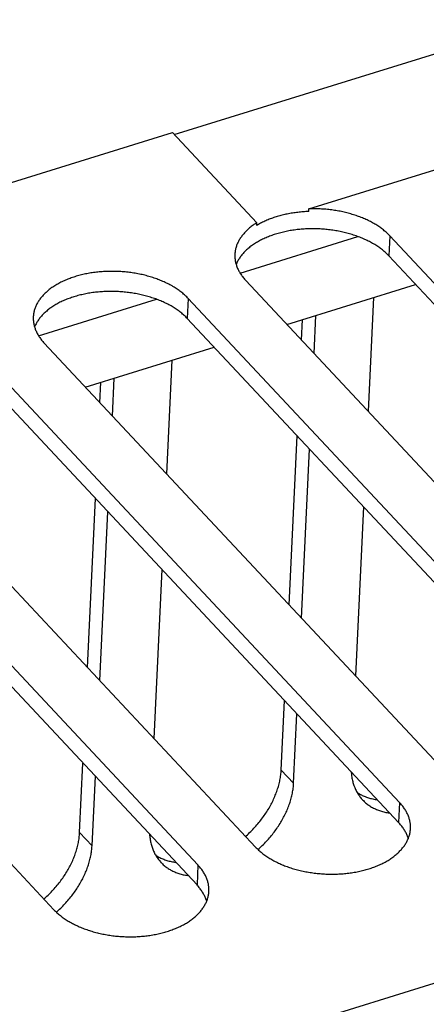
# Model space of a CAD drawing. Extents: x 0 to 594, y 0 to 420.
# Tile 107 of 126: x 524.49 to 529.38, y 100.07 to 111.92. Entities that reach past the tile are written whole.
import ezdxf

# ---------------------------------------------------------------- set-up
doc = ezdxf.new("R2010")
doc.units = 0
doc.header["$LTSCALE"] = 32.67
doc.layers.get('0').update_dxf_attribs({"linetype": 'CONTINUOUS'})

msp = doc.modelspace()

# ---------------------------------------------------------------- linework, layer by layer
at = {"color": 7, "linetype": 'CONTINUOUS'}
for p, q in [((526.35, 110.536), (541.928, 115.374)), ((568.876, 112.555), (507.156, 93.389)), ((516.791, 107.599), (526.327, 110.56)), ((526.327, 110.56), (527.344, 109.474)), ((527.969, 109.642), (529.703, 110.181)), ((527.968, 109.61), (527.969, 109.642)), ((527.342, 109.442), (527.344, 109.474)), ((527.142, 108.868), (528.561, 109.308)), ((528.945, 109.317), (528.933, 109.076)), ((533.916, 104.006), (528.945, 109.317)), ((533.904, 103.765), (528.933, 109.076)), ((527.211, 108.779), (532.182, 103.467)), ((527.705, 108.251), (529.255, 108.732)), ((526.518, 108.563), (526.506, 108.322)), ((531.489, 103.252), (526.518, 108.563)), ((528.747, 108.574), (528.682, 107.207)), ((524.715, 108.114), (526.134, 108.554)), ((528.032, 107.902), (528.054, 108.359)), ((531.477, 103.011), (526.506, 108.322)), ((527.883, 108.061), (527.894, 108.31)), ((524.784, 108.025), (529.755, 102.714)), ((525.278, 107.497), (526.828, 107.978)), ((529.061, 102.498), (524.09, 107.81)), ((526.32, 107.821), (526.255, 106.453)), ((529.05, 102.257), (524.079, 107.569)), ((525.455, 107.307), (525.467, 107.556)), ((525.605, 107.148), (525.626, 107.605)), ((522.357, 107.271), (527.328, 101.96)), ((526.634, 101.745), (521.663, 107.056)), ((527.731, 104.876), (527.828, 106.91)), ((526.623, 101.504), (521.652, 106.815)), ((527.88, 104.716), (527.977, 106.751)), ((519.93, 106.518), (524.9, 101.206)), ((525.304, 104.122), (525.401, 106.156)), ((525.453, 103.963), (525.55, 105.997)), ((528.627, 106.056), (528.531, 104.022)), ((526.2, 105.302), (526.103, 103.268)), ((527.637, 102.887), (527.677, 103.725)), ((527.786, 102.728), (527.826, 103.565)), ((525.21, 102.134), (525.249, 102.971)), ((527.786, 102.728), (527.637, 102.887)), ((525.359, 101.974), (525.399, 102.812)), ((529.061, 102.498), (529.05, 102.257)), ((525.359, 101.974), (525.21, 102.134)), ((526.634, 101.745), (526.623, 101.504))]:
    msp.add_line(p, q, dxfattribs=at)
for points in [[(528.945, 109.317), (528.936, 109.326), (528.927, 109.335), (528.918, 109.344), (528.908, 109.353), (528.899, 109.362), (528.889, 109.371), (528.878, 109.379), (528.868, 109.388), (528.857, 109.396), (528.846, 109.404), (528.835, 109.413), (528.824, 109.421), (528.812, 109.429), (528.8, 109.437), (528.788, 109.444), (528.776, 109.452), (528.763, 109.459), (528.751, 109.467), (528.738, 109.474), (528.725, 109.481), (528.712, 109.488), (528.698, 109.495), (528.684, 109.502), (528.671, 109.508), (528.657, 109.515), (528.642, 109.521), (528.628, 109.527), (528.614, 109.533), (528.599, 109.539), (528.584, 109.545), (528.569, 109.551), (528.554, 109.556), (528.539, 109.561), (528.523, 109.567), (528.508, 109.572), (528.492, 109.576), (528.476, 109.581), (528.46, 109.586), (528.444, 109.59), (528.428, 109.594), (528.412, 109.598), (528.396, 109.602), (528.379, 109.606), (528.363, 109.609), (528.346, 109.613), (528.329, 109.616), (528.312, 109.619), (528.296, 109.622), (528.279, 109.624), (528.262, 109.627), (528.245, 109.629), (528.228, 109.631), (528.211, 109.633), (528.193, 109.635), (528.176, 109.637), (528.159, 109.638), (528.142, 109.639), (528.124, 109.64), (528.107, 109.641), (528.09, 109.642), (528.073, 109.643), (528.055, 109.643), (528.038, 109.643), (528.021, 109.643), (528.003, 109.643), (527.986, 109.643), (527.969, 109.642)], [(527.968, 109.61), (527.951, 109.61), (527.935, 109.609), (527.918, 109.608), (527.902, 109.607), (527.885, 109.605), (527.869, 109.604), (527.853, 109.602), (527.837, 109.6), (527.82, 109.598), (527.804, 109.596), (527.788, 109.594), (527.772, 109.592), (527.757, 109.589), (527.741, 109.586), (527.725, 109.583), (527.71, 109.58), (527.694, 109.577), (527.679, 109.574), (527.664, 109.57), (527.649, 109.566), (527.634, 109.562), (527.619, 109.558), (527.604, 109.554), (527.59, 109.55), (527.575, 109.546), (527.561, 109.541), (527.547, 109.536), (527.533, 109.531), (527.519, 109.526), (527.505, 109.521), (527.491, 109.516), (527.478, 109.51), (527.465, 109.505), (527.452, 109.499), (527.439, 109.493), (527.426, 109.487), (527.413, 109.481), (527.401, 109.475), (527.389, 109.468), (527.377, 109.462), (527.365, 109.455), (527.354, 109.448), (527.342, 109.442)], [(527.344, 109.474), (527.332, 109.466), (527.321, 109.459), (527.309, 109.452), (527.298, 109.444), (527.288, 109.436), (527.277, 109.428), (527.267, 109.42), (527.257, 109.412), (527.247, 109.404), (527.238, 109.396), (527.229, 109.387), (527.22, 109.379), (527.211, 109.37), (527.202, 109.361), (527.194, 109.352), (527.186, 109.343), (527.178, 109.334), (527.171, 109.325), (527.164, 109.316), (527.157, 109.307), (527.15, 109.298), (527.144, 109.288), (527.138, 109.279), (527.132, 109.269), (527.127, 109.26), (527.122, 109.25), (527.117, 109.24), (527.112, 109.23), (527.108, 109.22), (527.104, 109.211), (527.1, 109.201), (527.097, 109.191), (527.094, 109.181), (527.091, 109.17), (527.088, 109.16), (527.086, 109.15), (527.084, 109.14), (527.082, 109.13), (527.081, 109.119), (527.08, 109.109), (527.079, 109.099), (527.079, 109.095)], [(528.933, 109.076), (528.925, 109.085), (528.915, 109.094), (528.906, 109.103), (528.897, 109.112), (528.887, 109.121), (528.877, 109.13), (528.866, 109.139), (528.856, 109.147), (528.845, 109.156), (528.834, 109.164), (528.823, 109.172), (528.811, 109.181), (528.799, 109.189), (528.787, 109.197), (528.775, 109.204), (528.763, 109.212), (528.75, 109.22), (528.737, 109.227), (528.724, 109.234), (528.711, 109.241), (528.698, 109.248), (528.684, 109.255), (528.67, 109.262), (528.656, 109.269), (528.642, 109.275), (528.628, 109.282), (528.613, 109.288), (528.599, 109.294), (528.584, 109.3), (528.569, 109.306), (528.554, 109.311), (528.538, 109.317), (528.523, 109.322), (528.507, 109.327), (528.491, 109.332), (528.476, 109.337), (528.46, 109.341), (528.444, 109.346), (528.427, 109.35), (528.411, 109.354), (528.395, 109.358), (528.378, 109.362), (528.361, 109.366), (528.345, 109.369), (528.328, 109.373), (528.311, 109.376), (528.294, 109.379), (528.277, 109.382), (528.26, 109.384), (528.243, 109.387), (528.226, 109.389), (528.208, 109.391), (528.191, 109.393), (528.174, 109.395), (528.157, 109.396), (528.139, 109.398), (528.122, 109.399), (528.104, 109.4), (528.087, 109.401), (528.069, 109.401), (528.052, 109.402), (528.035, 109.402), (528.017, 109.402), (528, 109.402), (527.982, 109.402), (527.965, 109.402), (527.948, 109.401), (527.93, 109.4), (527.913, 109.399), (527.896, 109.398), (527.879, 109.397), (527.862, 109.395), (527.845, 109.393), (527.828, 109.392), (527.811, 109.39), (527.794, 109.387), (527.777, 109.385), (527.761, 109.382), (527.744, 109.38), (527.727, 109.377), (527.711, 109.374), (527.695, 109.37), (527.679, 109.367), (527.663, 109.363), (527.647, 109.359), (527.631, 109.355), (527.615, 109.351), (527.6, 109.347), (527.585, 109.343), (527.569, 109.338), (527.554, 109.333), (527.539, 109.328), (527.525, 109.323), (527.51, 109.318), (527.496, 109.312), (527.482, 109.307), (527.467, 109.301), (527.454, 109.295), (527.44, 109.289), (527.426, 109.283), (527.413, 109.277), (527.4, 109.27), (527.387, 109.264), (527.374, 109.257), (527.362, 109.25), (527.35, 109.243), (527.338, 109.236), (527.326, 109.229), (527.314, 109.221), (527.303, 109.214), (527.292, 109.206), (527.281, 109.198), (527.27, 109.191), (527.26, 109.183), (527.25, 109.174), (527.24, 109.166), (527.23, 109.158), (527.221, 109.149), (527.211, 109.141), (527.203, 109.132), (527.194, 109.123), (527.186, 109.115), (527.177, 109.106), (527.17, 109.097), (527.162, 109.088), (527.155, 109.078), (527.148, 109.069), (527.141, 109.06), (527.135, 109.05), (527.129, 109.041), (527.123, 109.031), (527.117, 109.021), (527.112, 109.012), (527.107, 109.002), (527.102, 108.992), (527.098, 108.982), (527.094, 108.974)], [(527.079, 109.095), (527.079, 109.089), (527.079, 109.078), (527.079, 109.068), (527.079, 109.058), (527.08, 109.047), (527.081, 109.037), (527.082, 109.027), (527.084, 109.016), (527.086, 109.006), (527.088, 108.996), (527.091, 108.986), (527.094, 108.975), (527.097, 108.965), (527.1, 108.955), (527.104, 108.945), (527.108, 108.934), (527.112, 108.924), (527.117, 108.914), (527.122, 108.904), (527.127, 108.894), (527.133, 108.884), (527.138, 108.874), (527.144, 108.865), (527.151, 108.855), (527.157, 108.845), (527.164, 108.835), (527.171, 108.826), (527.179, 108.816), (527.186, 108.807), (527.194, 108.797), (527.203, 108.788), (527.211, 108.779)], [(526.518, 108.563), (526.509, 108.573), (526.5, 108.582), (526.49, 108.591), (526.481, 108.6), (526.471, 108.609), (526.461, 108.617), (526.451, 108.626), (526.44, 108.635), (526.429, 108.643), (526.418, 108.651), (526.407, 108.66), (526.395, 108.668), (526.384, 108.676), (526.372, 108.684), (526.359, 108.692), (526.347, 108.699), (526.334, 108.707), (526.322, 108.714), (526.309, 108.722), (526.295, 108.729), (526.282, 108.736), (526.268, 108.743), (526.254, 108.749), (526.24, 108.756), (526.226, 108.763), (526.212, 108.769), (526.197, 108.775), (526.183, 108.781), (526.168, 108.787), (526.153, 108.793), (526.138, 108.798), (526.122, 108.804), (526.107, 108.809), (526.091, 108.814), (526.076, 108.819), (526.06, 108.824), (526.044, 108.829), (526.028, 108.833), (526.012, 108.838), (525.995, 108.842), (525.979, 108.846), (525.962, 108.85), (525.946, 108.853), (525.929, 108.857), (525.912, 108.86), (525.895, 108.863), (525.878, 108.866), (525.861, 108.869), (525.844, 108.872), (525.827, 108.874), (525.81, 108.876), (525.793, 108.878), (525.775, 108.88), (525.758, 108.882), (525.741, 108.884), (525.723, 108.885), (525.706, 108.886), (525.689, 108.887), (525.671, 108.888), (525.654, 108.889), (525.636, 108.889), (525.619, 108.889), (525.601, 108.89), (525.584, 108.89), (525.567, 108.889), (525.549, 108.889), (525.532, 108.888), (525.515, 108.887), (525.497, 108.886), (525.48, 108.885), (525.463, 108.884), (525.446, 108.882), (525.429, 108.881), (525.412, 108.879), (525.395, 108.877), (525.378, 108.875), (525.361, 108.872), (525.345, 108.87), (525.328, 108.867), (525.312, 108.864), (525.295, 108.861), (525.279, 108.858), (525.263, 108.854), (525.247, 108.85), (525.231, 108.847), (525.215, 108.843), (525.2, 108.839), (525.184, 108.834), (525.169, 108.83), (525.154, 108.825), (525.139, 108.82), (525.124, 108.816), (525.109, 108.81), (525.094, 108.805), (525.08, 108.8), (525.066, 108.794), (525.052, 108.788), (525.038, 108.783), (525.024, 108.777), (525.011, 108.77), (524.997, 108.764), (524.984, 108.758), (524.971, 108.751), (524.959, 108.744), (524.946, 108.737), (524.934, 108.73), (524.922, 108.723), (524.91, 108.716), (524.899, 108.709), (524.887, 108.701), (524.876, 108.694), (524.865, 108.686), (524.854, 108.678), (524.844, 108.67), (524.834, 108.662), (524.824, 108.653), (524.814, 108.645), (524.805, 108.637), (524.796, 108.628), (524.787, 108.62), (524.778, 108.611), (524.77, 108.602), (524.762, 108.593), (524.754, 108.584), (524.746, 108.575), (524.739, 108.566), (524.732, 108.556), (524.725, 108.547), (524.719, 108.537), (524.713, 108.528), (524.707, 108.518), (524.701, 108.509), (524.696, 108.499), (524.691, 108.489), (524.686, 108.479), (524.682, 108.469), (524.678, 108.459), (524.674, 108.449), (524.67, 108.439), (524.667, 108.429), (524.664, 108.419), (524.662, 108.409), (524.659, 108.399), (524.657, 108.389), (524.656, 108.378), (524.654, 108.368), (524.653, 108.358), (524.652, 108.347), (524.652, 108.342)], [(526.506, 108.322), (526.497, 108.332), (526.488, 108.341), (526.479, 108.35), (526.469, 108.359), (526.46, 108.368), (526.449, 108.376), (526.439, 108.385), (526.429, 108.394), (526.418, 108.402), (526.407, 108.41), (526.395, 108.419), (526.384, 108.427), (526.372, 108.435), (526.36, 108.443), (526.348, 108.451), (526.336, 108.458), (526.323, 108.466), (526.31, 108.473), (526.297, 108.481), (526.284, 108.488), (526.27, 108.495), (526.257, 108.502), (526.243, 108.508), (526.229, 108.515), (526.215, 108.522), (526.201, 108.528), (526.186, 108.534), (526.171, 108.54), (526.156, 108.546), (526.141, 108.552), (526.126, 108.557), (526.111, 108.563), (526.096, 108.568), (526.08, 108.573), (526.064, 108.578), (526.048, 108.583), (526.032, 108.588), (526.016, 108.592), (526, 108.597), (525.984, 108.601), (525.967, 108.605), (525.951, 108.609), (525.934, 108.612), (525.918, 108.616), (525.901, 108.619), (525.884, 108.622), (525.867, 108.625), (525.85, 108.628), (525.833, 108.631), (525.816, 108.633), (525.799, 108.635), (525.781, 108.637), (525.764, 108.639), (525.747, 108.641), (525.729, 108.643), (525.712, 108.644), (525.695, 108.645), (525.677, 108.646), (525.66, 108.647), (525.642, 108.648), (525.625, 108.648), (525.607, 108.648), (525.59, 108.649), (525.573, 108.648), (525.555, 108.648), (525.538, 108.648), (525.52, 108.647), (525.503, 108.646), (525.486, 108.645), (525.469, 108.644), (525.452, 108.643), (525.434, 108.641), (525.417, 108.64), (525.4, 108.638), (525.384, 108.636), (525.367, 108.634), (525.35, 108.631), (525.333, 108.629), (525.317, 108.626), (525.3, 108.623), (525.284, 108.62), (525.268, 108.617), (525.252, 108.613), (525.236, 108.609), (525.22, 108.606), (525.204, 108.602), (525.188, 108.598), (525.173, 108.593), (525.157, 108.589), (525.142, 108.584), (525.127, 108.579), (525.112, 108.575), (525.098, 108.569), (525.083, 108.564), (525.069, 108.559), (525.054, 108.553), (525.04, 108.547), (525.026, 108.542), (525.013, 108.536), (524.999, 108.529), (524.986, 108.523), (524.973, 108.517), (524.96, 108.51), (524.947, 108.503), (524.935, 108.496), (524.923, 108.489), (524.91, 108.482), (524.899, 108.475), (524.887, 108.468), (524.876, 108.46), (524.865, 108.452), (524.854, 108.445), (524.843, 108.437), (524.833, 108.429), (524.822, 108.421), (524.813, 108.412), (524.803, 108.404), (524.793, 108.396), (524.784, 108.387), (524.775, 108.378), (524.767, 108.37), (524.758, 108.361), (524.75, 108.352), (524.742, 108.343), (524.735, 108.334), (524.728, 108.325), (524.721, 108.315), (524.714, 108.306), (524.707, 108.296), (524.701, 108.287), (524.695, 108.277), (524.69, 108.268), (524.685, 108.258), (524.68, 108.248), (524.675, 108.238), (524.67, 108.228), (524.667, 108.22)], [(524.652, 108.342), (524.652, 108.337), (524.651, 108.327), (524.652, 108.316), (524.652, 108.306), (524.653, 108.295), (524.654, 108.285), (524.655, 108.275), (524.657, 108.264), (524.659, 108.254), (524.661, 108.244), (524.663, 108.233), (524.666, 108.223), (524.669, 108.213), (524.673, 108.202), (524.676, 108.192), (524.68, 108.182), (524.685, 108.172), (524.689, 108.161), (524.694, 108.151), (524.7, 108.141), (524.705, 108.131), (524.711, 108.121), (524.717, 108.111), (524.723, 108.101), (524.73, 108.092), (524.737, 108.082), (524.744, 108.072), (524.751, 108.063), (524.759, 108.053), (524.767, 108.044), (524.775, 108.034), (524.784, 108.025)], [(527.207, 102.089), (527.216, 102.097), (527.23, 102.109), (527.243, 102.121), (527.256, 102.134), (527.27, 102.147), (527.282, 102.16), (527.295, 102.173), (527.308, 102.186), (527.32, 102.199), (527.332, 102.213), (527.344, 102.227), (527.356, 102.24), (527.367, 102.254), (527.379, 102.268), (527.39, 102.282), (527.401, 102.297), (527.412, 102.311), (527.422, 102.326), (527.433, 102.34), (527.443, 102.355), (527.453, 102.37), (527.462, 102.384), (527.472, 102.399), (527.481, 102.414), (527.49, 102.429), (527.499, 102.445), (527.507, 102.46), (527.515, 102.475), (527.523, 102.49), (527.531, 102.506), (527.539, 102.521), (527.546, 102.536), (527.553, 102.552), (527.56, 102.567), (527.566, 102.583), (527.572, 102.598), (527.578, 102.614), (527.584, 102.629), (527.589, 102.644), (527.594, 102.66), (527.599, 102.675), (527.603, 102.691), (527.608, 102.706), (527.612, 102.722), (527.615, 102.737), (527.619, 102.752), (527.622, 102.767), (527.625, 102.783), (527.627, 102.798), (527.63, 102.813), (527.632, 102.828), (527.633, 102.843), (527.635, 102.858), (527.636, 102.873), (527.637, 102.887)], [(528.48, 102.866), (528.48, 102.858), (528.482, 102.844), (528.483, 102.83), (528.485, 102.816), (528.487, 102.803), (528.489, 102.789), (528.492, 102.776), (528.495, 102.763), (528.498, 102.75), (528.501, 102.737), (528.505, 102.724), (528.509, 102.712), (528.513, 102.7), (528.518, 102.687), (528.522, 102.675), (528.527, 102.664), (528.533, 102.652), (528.538, 102.641), (528.544, 102.629), (528.55, 102.618), (528.557, 102.607), (528.564, 102.597), (528.57, 102.586), (528.578, 102.576), (528.585, 102.566), (528.593, 102.556), (528.601, 102.546), (528.609, 102.537), (528.616, 102.529)], [(527.357, 101.93), (527.37, 101.941), (527.383, 101.953), (527.396, 101.966), (527.409, 101.978), (527.422, 101.991), (527.435, 102.004), (527.448, 102.017), (527.46, 102.03), (527.472, 102.044), (527.484, 102.057), (527.496, 102.071), (527.508, 102.085), (527.519, 102.098), (527.531, 102.112), (527.542, 102.126), (527.553, 102.141), (527.563, 102.155), (527.574, 102.169), (527.584, 102.184), (527.594, 102.198), (527.604, 102.213), (527.613, 102.228), (527.623, 102.243), (527.632, 102.258), (527.641, 102.273), (527.649, 102.288), (527.658, 102.303), (527.666, 102.318), (527.674, 102.333), (527.681, 102.348), (527.689, 102.364), (527.696, 102.379), (527.703, 102.394), (527.709, 102.41), (527.716, 102.425), (527.722, 102.44), (527.728, 102.456), (527.733, 102.471), (527.739, 102.487), (527.744, 102.502), (527.748, 102.517), (527.753, 102.533), (527.757, 102.548), (527.761, 102.563), (527.765, 102.578), (527.768, 102.594), (527.771, 102.609), (527.774, 102.624), (527.777, 102.639), (527.779, 102.654), (527.781, 102.669), (527.783, 102.684), (527.784, 102.699), (527.785, 102.713), (527.786, 102.728)], [(528.551, 102.618), (528.557, 102.613), (528.568, 102.607), (528.579, 102.6), (528.59, 102.594), (528.602, 102.588), (528.613, 102.582), (528.625, 102.577), (528.637, 102.571), (528.649, 102.567), (528.662, 102.562), (528.674, 102.557), (528.687, 102.553), (528.7, 102.549), (528.713, 102.546), (528.726, 102.543), (528.74, 102.54), (528.753, 102.537), (528.767, 102.534), (528.781, 102.532), (528.795, 102.53)], [(528.616, 102.529), (528.617, 102.528), (528.626, 102.519), (528.635, 102.51), (528.644, 102.502), (528.653, 102.493), (528.663, 102.485), (528.673, 102.478), (528.683, 102.47), (528.693, 102.463), (528.704, 102.456), (528.714, 102.449), (528.725, 102.442), (528.736, 102.436), (528.748, 102.43), (528.759, 102.424), (528.771, 102.419), (528.783, 102.414), (528.795, 102.409), (528.807, 102.404), (528.82, 102.399), (528.832, 102.395), (528.845, 102.391), (528.858, 102.388), (528.871, 102.384), (528.884, 102.381), (528.898, 102.378), (528.911, 102.376), (528.925, 102.373), (528.939, 102.371), (528.944, 102.371)], [(529.193, 102.182), (529.194, 102.186), (529.194, 102.197), (529.194, 102.207), (529.193, 102.218), (529.193, 102.228), (529.192, 102.238), (529.19, 102.249), (529.189, 102.259), (529.187, 102.269), (529.184, 102.28), (529.182, 102.29), (529.179, 102.301), (529.176, 102.311), (529.173, 102.321), (529.169, 102.331), (529.165, 102.342), (529.16, 102.352), (529.156, 102.362), (529.151, 102.372), (529.146, 102.382), (529.14, 102.392), (529.135, 102.402), (529.128, 102.412), (529.122, 102.422), (529.115, 102.432), (529.109, 102.441), (529.101, 102.451), (529.094, 102.461), (529.086, 102.47), (529.078, 102.48), (529.07, 102.489), (529.061, 102.498)], [(527.328, 101.96), (527.336, 101.951), (527.346, 101.942), (527.355, 101.933), (527.364, 101.924), (527.374, 101.915), (527.384, 101.906), (527.395, 101.897), (527.405, 101.889), (527.416, 101.88), (527.427, 101.872), (527.438, 101.864), (527.45, 101.855), (527.462, 101.847), (527.474, 101.84), (527.486, 101.832), (527.498, 101.824), (527.511, 101.817), (527.524, 101.809), (527.537, 101.802), (527.55, 101.795), (527.563, 101.788), (527.577, 101.781), (527.591, 101.774), (527.605, 101.767), (527.619, 101.761), (527.633, 101.754), (527.648, 101.748), (527.663, 101.742), (527.677, 101.736), (527.692, 101.731), (527.708, 101.725), (527.723, 101.719), (527.738, 101.714), (527.754, 101.709), (527.77, 101.704), (527.785, 101.699), (527.801, 101.695), (527.817, 101.69), (527.834, 101.686), (527.85, 101.682), (527.866, 101.678), (527.883, 101.674), (527.9, 101.67), (527.916, 101.667), (527.933, 101.663), (527.95, 101.66), (527.967, 101.657), (527.984, 101.654), (528.001, 101.652), (528.018, 101.649), (528.035, 101.647), (528.053, 101.645), (528.07, 101.643), (528.087, 101.641), (528.105, 101.64), (528.122, 101.638), (528.139, 101.637), (528.157, 101.636), (528.174, 101.635), (528.192, 101.635), (528.209, 101.634), (528.226, 101.634), (528.244, 101.634), (528.261, 101.634), (528.279, 101.634), (528.296, 101.635), (528.313, 101.635), (528.331, 101.636), (528.348, 101.637), (528.365, 101.638), (528.382, 101.639), (528.399, 101.641), (528.416, 101.643), (528.433, 101.644), (528.45, 101.647), (528.467, 101.649), (528.484, 101.651), (528.501, 101.654), (528.517, 101.656), (528.534, 101.659), (528.55, 101.663), (528.566, 101.666), (528.582, 101.669), (528.598, 101.673), (528.614, 101.677), (528.63, 101.681), (528.646, 101.685), (528.661, 101.689), (528.676, 101.693), (528.692, 101.698), (528.707, 101.703), (528.722, 101.708), (528.736, 101.713), (528.751, 101.718), (528.765, 101.724), (528.78, 101.729), (528.794, 101.735), (528.807, 101.741), (528.821, 101.747), (528.835, 101.753), (528.848, 101.759), (528.861, 101.766), (528.874, 101.772), (528.887, 101.779), (528.899, 101.786), (528.911, 101.793), (528.923, 101.8), (528.935, 101.807), (528.947, 101.815), (528.958, 101.822), (528.969, 101.83), (528.98, 101.838), (528.991, 101.845), (529.001, 101.853), (529.011, 101.862), (529.021, 101.87), (529.031, 101.878), (529.04, 101.887), (529.05, 101.895), (529.058, 101.904), (529.067, 101.913), (529.075, 101.921), (529.084, 101.93), (529.091, 101.939), (529.099, 101.949), (529.106, 101.958), (529.113, 101.967), (529.12, 101.976), (529.126, 101.986), (529.133, 101.995), (529.138, 102.005), (529.144, 102.015), (529.149, 102.024), (529.154, 102.034), (529.159, 102.044), (529.163, 102.054), (529.168, 102.064), (529.171, 102.074), (529.175, 102.084), (529.178, 102.094), (529.181, 102.104), (529.184, 102.114), (529.186, 102.125), (529.188, 102.135), (529.19, 102.145), (529.191, 102.155), (529.192, 102.166), (529.193, 102.176), (529.193, 102.182)], [(529.167, 102.062), (529.165, 102.07), (529.161, 102.08), (529.157, 102.09), (529.153, 102.101), (529.149, 102.111), (529.144, 102.121), (529.14, 102.131), (529.134, 102.141), (529.129, 102.151), (529.123, 102.161), (529.117, 102.171), (529.111, 102.181), (529.104, 102.191), (529.097, 102.2), (529.09, 102.21), (529.082, 102.22), (529.075, 102.229), (529.067, 102.239), (529.058, 102.248), (529.05, 102.257)], [(524.78, 101.335), (524.789, 101.343), (524.803, 101.355), (524.816, 101.368), (524.829, 101.38), (524.842, 101.393), (524.855, 101.406), (524.868, 101.419), (524.88, 101.432), (524.893, 101.446), (524.905, 101.459), (524.917, 101.473), (524.929, 101.487), (524.94, 101.501), (524.952, 101.515), (524.963, 101.529), (524.974, 101.543), (524.985, 101.557), (524.995, 101.572), (525.006, 101.586), (525.016, 101.601), (525.026, 101.616), (525.035, 101.631), (525.045, 101.646), (525.054, 101.661), (525.063, 101.676), (525.072, 101.691), (525.08, 101.706), (525.088, 101.721), (525.096, 101.736), (525.104, 101.752), (525.111, 101.767), (525.119, 101.783), (525.126, 101.798), (525.132, 101.813), (525.139, 101.829), (525.145, 101.844), (525.151, 101.86), (525.156, 101.875), (525.162, 101.891), (525.167, 101.906), (525.172, 101.922), (525.176, 101.937), (525.181, 101.952), (525.185, 101.968), (525.188, 101.983), (525.192, 101.998), (525.195, 102.014), (525.198, 102.029), (525.2, 102.044), (525.203, 102.059), (525.205, 102.074), (525.206, 102.089), (525.208, 102.104), (525.209, 102.119), (525.21, 102.134)], [(526.053, 102.113), (526.053, 102.104), (526.054, 102.09), (526.056, 102.076), (526.058, 102.062), (526.06, 102.049), (526.062, 102.036), (526.064, 102.022), (526.067, 102.009), (526.07, 101.996), (526.074, 101.983), (526.078, 101.971), (526.082, 101.958), (526.086, 101.946), (526.09, 101.934), (526.095, 101.922), (526.1, 101.91), (526.106, 101.898), (526.111, 101.887), (526.117, 101.876), (526.123, 101.865), (526.13, 101.854), (526.136, 101.843), (526.143, 101.833), (526.15, 101.822), (526.158, 101.812), (526.166, 101.802), (526.174, 101.793), (526.182, 101.783), (526.189, 101.775)], [(524.93, 101.176), (524.943, 101.187), (524.956, 101.2), (524.969, 101.212), (524.982, 101.225), (524.995, 101.237), (525.008, 101.25), (525.021, 101.263), (525.033, 101.277), (525.045, 101.29), (525.057, 101.303), (525.069, 101.317), (525.081, 101.331), (525.092, 101.345), (525.103, 101.359), (525.115, 101.373), (525.125, 101.387), (525.136, 101.401), (525.147, 101.416), (525.157, 101.43), (525.167, 101.445), (525.177, 101.459), (525.186, 101.474), (525.195, 101.489), (525.205, 101.504), (525.213, 101.519), (525.222, 101.534), (525.23, 101.549), (525.239, 101.564), (525.247, 101.579), (525.254, 101.595), (525.262, 101.61), (525.269, 101.625), (525.276, 101.641), (525.282, 101.656), (525.289, 101.671), (525.295, 101.687), (525.301, 101.702), (525.306, 101.717), (525.311, 101.733), (525.317, 101.748), (525.321, 101.764), (525.326, 101.779), (525.33, 101.794), (525.334, 101.809), (525.338, 101.825), (525.341, 101.84), (525.344, 101.855), (525.347, 101.87), (525.349, 101.885), (525.352, 101.9), (525.354, 101.915), (525.355, 101.93), (525.357, 101.945), (525.358, 101.96), (525.359, 101.974)], [(526.124, 101.864), (526.13, 101.86), (526.141, 101.853), (526.152, 101.846), (526.163, 101.84), (526.174, 101.834), (526.186, 101.828), (526.198, 101.823), (526.21, 101.818), (526.222, 101.813), (526.235, 101.808), (526.247, 101.804), (526.26, 101.8), (526.273, 101.796), (526.286, 101.792), (526.299, 101.789), (526.312, 101.786), (526.326, 101.783), (526.34, 101.781), (526.353, 101.778), (526.367, 101.776)], [(526.189, 101.775), (526.19, 101.774), (526.199, 101.765), (526.208, 101.757), (526.217, 101.748), (526.226, 101.74), (526.236, 101.732), (526.246, 101.724), (526.256, 101.716), (526.266, 101.709), (526.276, 101.702), (526.287, 101.695), (526.298, 101.689), (526.309, 101.682), (526.32, 101.676), (526.332, 101.671), (526.344, 101.665), (526.356, 101.66), (526.368, 101.655), (526.38, 101.65), (526.392, 101.646), (526.405, 101.641), (526.418, 101.638), (526.431, 101.634), (526.444, 101.631), (526.457, 101.627), (526.47, 101.625), (526.484, 101.622), (526.498, 101.62), (526.512, 101.618), (526.517, 101.617)], [(526.766, 101.428), (526.766, 101.433), (526.767, 101.443), (526.766, 101.453), (526.766, 101.464), (526.765, 101.474), (526.764, 101.485), (526.763, 101.495), (526.761, 101.505), (526.76, 101.516), (526.757, 101.526), (526.755, 101.536), (526.752, 101.547), (526.749, 101.557), (526.745, 101.567), (526.742, 101.578), (526.738, 101.588), (526.733, 101.598), (526.729, 101.608), (526.724, 101.618), (526.719, 101.628), (526.713, 101.638), (526.707, 101.648), (526.701, 101.658), (526.695, 101.668), (526.688, 101.678), (526.681, 101.688), (526.674, 101.697), (526.667, 101.707), (526.659, 101.717), (526.651, 101.726), (526.643, 101.735), (526.634, 101.745)], [(526.74, 101.308), (526.737, 101.316), (526.734, 101.326), (526.73, 101.337), (526.726, 101.347), (526.722, 101.357), (526.717, 101.367), (526.712, 101.377), (526.707, 101.387), (526.702, 101.397), (526.696, 101.407), (526.69, 101.417), (526.683, 101.427), (526.677, 101.437), (526.67, 101.447), (526.663, 101.456), (526.655, 101.466), (526.648, 101.475), (526.64, 101.485), (526.631, 101.494), (526.623, 101.504)], [(524.9, 101.206), (524.909, 101.197), (524.918, 101.188), (524.928, 101.179), (524.937, 101.17), (524.947, 101.161), (524.957, 101.152), (524.968, 101.144), (524.978, 101.135), (524.989, 101.127), (525, 101.118), (525.011, 101.11), (525.023, 101.102), (525.035, 101.094), (525.046, 101.086), (525.059, 101.078), (525.071, 101.07), (525.084, 101.063), (525.097, 101.055), (525.11, 101.048), (525.123, 101.041), (525.136, 101.034), (525.15, 101.027), (525.164, 101.02), (525.178, 101.014), (525.192, 101.007), (525.206, 101.001), (525.221, 100.995), (525.235, 100.988), (525.25, 100.983), (525.265, 100.977), (525.28, 100.971), (525.296, 100.966), (525.311, 100.96), (525.327, 100.955), (525.342, 100.95), (525.358, 100.946), (525.374, 100.941), (525.39, 100.936), (525.406, 100.932), (525.423, 100.928), (525.439, 100.924), (525.456, 100.92), (525.472, 100.916), (525.489, 100.913), (525.506, 100.91), (525.523, 100.906), (525.54, 100.903), (525.557, 100.901), (525.574, 100.898), (525.591, 100.896), (525.608, 100.893), (525.625, 100.891), (525.643, 100.889), (525.66, 100.888), (525.677, 100.886), (525.695, 100.885), (525.712, 100.883), (525.73, 100.882), (525.747, 100.882), (525.764, 100.881), (525.782, 100.88), (525.799, 100.88), (525.817, 100.88), (525.834, 100.88), (525.851, 100.88), (525.869, 100.881), (525.886, 100.881), (525.903, 100.882), (525.921, 100.883), (525.938, 100.884), (525.955, 100.886), (525.972, 100.887), (525.989, 100.889), (526.006, 100.891), (526.023, 100.893), (526.04, 100.895), (526.057, 100.897), (526.073, 100.9), (526.09, 100.903), (526.106, 100.906), (526.123, 100.909), (526.139, 100.912), (526.155, 100.916), (526.171, 100.919), (526.187, 100.923), (526.203, 100.927), (526.218, 100.931), (526.234, 100.935), (526.249, 100.94), (526.264, 100.944), (526.279, 100.949), (526.294, 100.954), (526.309, 100.959), (526.324, 100.964), (526.338, 100.97), (526.352, 100.975), (526.366, 100.981), (526.38, 100.987), (526.394, 100.993), (526.407, 100.999), (526.421, 101.005), (526.434, 101.012), (526.447, 101.019), (526.459, 101.025), (526.472, 101.032), (526.484, 101.039), (526.496, 101.046), (526.508, 101.054), (526.52, 101.061), (526.531, 101.068), (526.542, 101.076), (526.553, 101.084), (526.564, 101.092), (526.574, 101.1), (526.584, 101.108), (526.594, 101.116), (526.604, 101.124), (526.613, 101.133), (526.622, 101.141), (526.631, 101.15), (526.64, 101.159), (526.648, 101.168), (526.656, 101.177), (526.664, 101.186), (526.672, 101.195), (526.679, 101.204), (526.686, 101.213), (526.693, 101.223), (526.699, 101.232), (526.705, 101.242), (526.711, 101.251), (526.717, 101.261), (526.722, 101.271), (526.727, 101.28), (526.732, 101.29), (526.736, 101.3), (526.74, 101.31), (526.744, 101.32), (526.748, 101.33), (526.751, 101.34), (526.754, 101.35), (526.756, 101.361), (526.759, 101.371), (526.761, 101.381), (526.763, 101.391), (526.764, 101.402), (526.765, 101.412), (526.766, 101.422), (526.766, 101.428)]]:
    msp.add_lwpolyline(points, dxfattribs=at)

doc.saveas('drawing.dxf')
